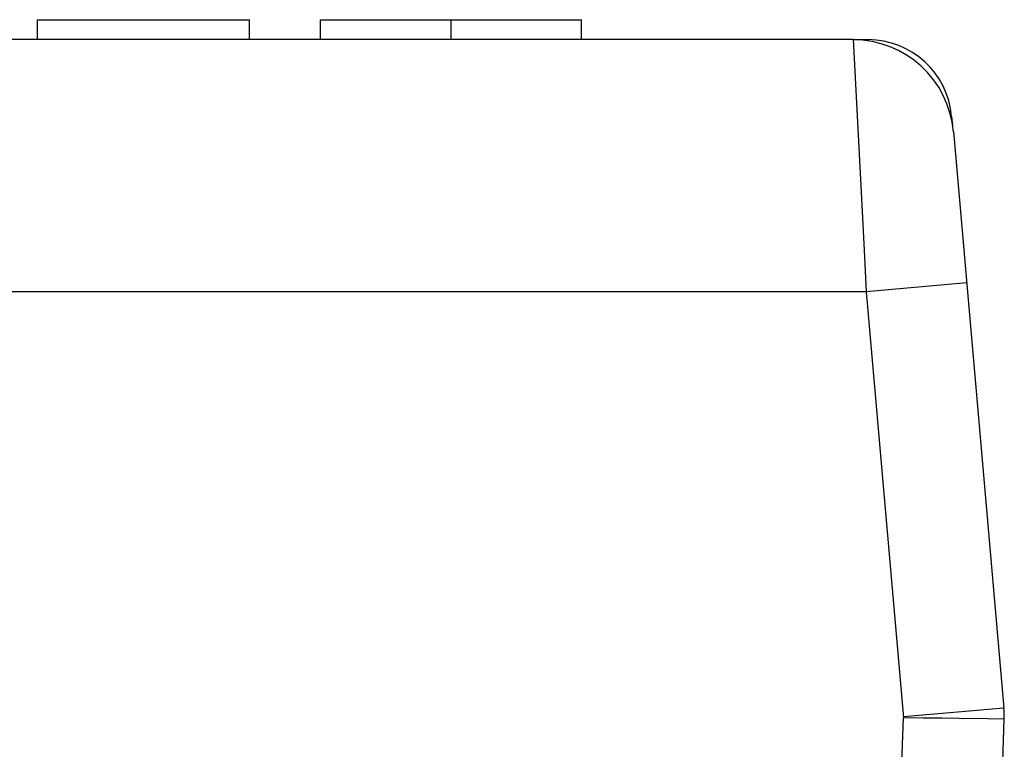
# Model space of a CAD drawing. Header units: millimetres. Extents: x -728 to -141, y -62 to 525.
# Tile 91 of 186: x -431 to -420, y 500 to 509. Entities that reach past the tile are written whole.
import ezdxf

# ---------------------------------------------------------------- set-up
doc = ezdxf.new("R2010")
doc.units = ezdxf.units.MM
doc.header["$LTSCALE"] = 23.1
doc.layers.add('R912005502_AM_0', color=7, linetype='CONTINUOUS')

msp = doc.modelspace()

# ---------------------------------------------------------------- linework, layer by layer
at = {"layer": 'R912005502_AM_0', "color": 7}
for p, q in [((-431.282, 508.346), (-431.282, 508.584)), ((-431.282, 508.584), (-428.755, 508.584)), ((-428.755, 508.346), (-428.755, 508.584)), ((-427.91, 508.346), (-427.91, 508.584)), ((-427.91, 508.584), (-424.802, 508.584)), ((-426.356, 508.346), (-426.356, 508.584)), ((-424.802, 508.346), (-424.802, 508.584)), ((-421.57, 508.346), (-507.968, 508.346)), ((-421.57, 508.346), (-421.475, 506.532)), ((-421.57, 508.346), (-421.392, 508.346)), ((-421.392, 508.346), (-421.392, 508.33)), ((-420.396, 507.433), (-420.386, 507.325)), ((-420.375, 507.251), (-419.775, 500.39)), ((-420.217, 505.451), (-421.413, 505.346)), ((-421.413, 505.346), (-508.125, 505.346)), ((-421.413, 505.346), (-420.969, 500.274)), ((-419.775, 500.39), (-420.97, 500.285)), ((-421.176, 494.346), (-420.969, 500.274)), ((-419.971, 500.262), (-420.303, 500.267)), ((-420.464, 480.346), (-419.769, 500.259)), ((-419.769, 500.259), (-419.971, 500.262))]:
    msp.add_line(p, q, dxfattribs=at)
for points in [[(-420.396, 507.433), (-420.403, 507.435), (-420.408, 507.434)], [(-421.475, 506.532), (-421.435, 505.76), (-421.413, 505.346)], [(-420.303, 500.267), (-420.51, 500.27), (-420.735, 500.271), (-420.969, 500.272)]]:
    msp.add_lwpolyline(points, dxfattribs=at)
for centre, radius, start, end in [((-421.57, 507.146), 1.2, 5, 90), ((-421.392, 507.346), 1, 4.9992, 89.9999), ((-421.269, 500.259), 1.5, 359.9987, 5)]:
    msp.add_arc(centre, radius, start, end, dxfattribs=at)

doc.saveas('drawing.dxf')
